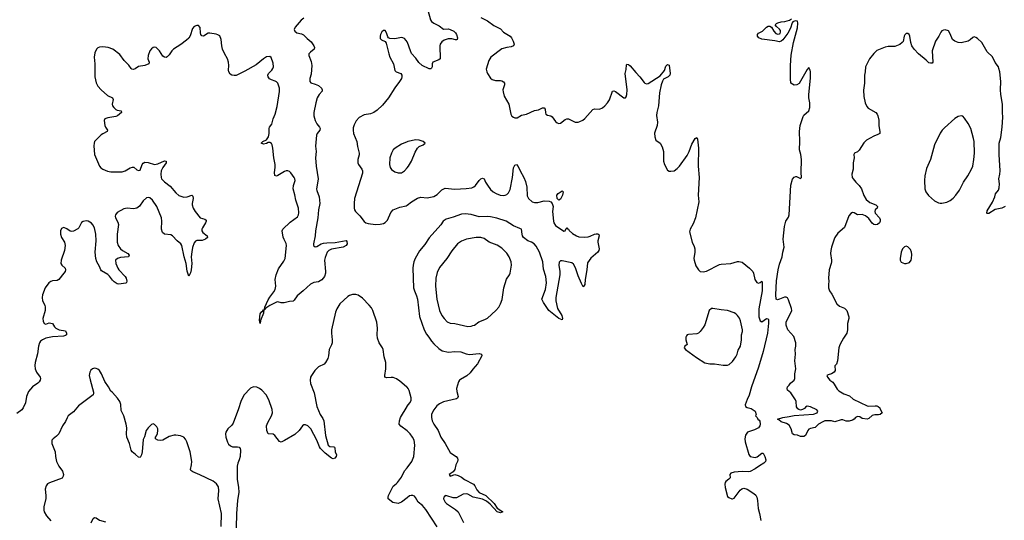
# Model space of a CAD drawing. Header units: inches. Extents: x 1682510 to 1839368, y 640758 to 791543.
# Tile 72 of 186: x 1745227 to 1757360, y 712585 to 718753. Entities that reach past the tile are written whole.
import ezdxf

# ---------------------------------------------------------------- set-up
doc = ezdxf.new("R2010")
doc.units = ezdxf.units.IN
doc.header["$MEASUREMENT"] = 0
doc.layers.add('B7741', color=7, linetype='Continuous')
doc.layers.add('B7751', color=7, linetype='Continuous')

msp = doc.modelspace()

# ---------------------------------------------------------------- linework, layer by layer
at = {"layer": 'B7741', "color": 6}
for points, elevation in [([(1748728, 718770), (1748694, 718746), (1748621, 718659), (1748610, 718630), (1748617, 718610), (1748643, 718590), (1748700, 718580), (1748726, 718566), (1748770, 718520), (1748819, 718479), (1748851, 718430), (1748859, 718410), (1748857, 718390), (1748810, 718353), (1748790, 718330), (1748789, 718310), (1748818, 718238), (1748826, 718190), (1748819, 718081), (1748803, 718030), (1748804, 717990), (1748816, 717976), (1748870, 717960), (1748910, 717941), (1748944, 717910), (1748956, 717890), (1748953, 717870), (1748916, 717830), (1748893, 717790), (1748875, 717730), (1748851, 717610), (1748852, 717570), (1748867, 717510), (1748887, 717470), (1748922, 717430), (1748930, 717410), (1748925, 717390), (1748892, 717350), (1748885, 717330), (1748874, 717194), (1748882, 717130), (1748874, 717050), (1748880, 716950), (1748906, 716790), (1748886, 716666), (1748888, 716648), (1748916, 716570), (1748924, 716490), (1748909, 716411), (1748901, 716310), (1748871, 716150), (1748867, 716090), (1748848, 715990), (1748849, 715970), (1748870, 715953), (1748890, 715957), (1748941, 715990), (1748970, 716000), (1749010, 716005), (1749113, 716007), (1749250, 716031), (1749258, 716018), (1749261, 715990), (1749252, 715970), (1749211, 715949), (1749070, 715927), (1749038, 715910), (1749017, 715890), (1748990, 715822), (1748983, 715790), (1748996, 715650), (1748994, 715630), (1748981, 715590), (1748950, 715547), (1748910, 715524), (1748850, 715515), (1748810, 715496), (1748719, 715410), (1748645, 715350), (1748610, 715295), (1748596, 715284), (1748550, 715282), (1748484, 715264), (1748450, 715266), (1748410, 715275), (1748390, 715272), (1748308, 715232), (1748262, 715198), (1748250, 715180), (1748242, 715182), (1748246, 715210), (1748290, 715302), (1748310, 715335), (1748360, 715400), (1748377, 715430), (1748385, 715470), (1748377, 715550), (1748388, 715610), (1748416, 715684), (1748483, 715777), (1748498, 715810), (1748515, 715970), (1748510, 715997), (1748484, 716044), (1748474, 716074), (1748463, 716150), (1748469, 716170), (1748561, 716259), (1748650, 716325), (1748662, 716350), (1748665, 716375), (1748662, 716430), (1748628, 716528), (1748616, 716596), (1748596, 716670), (1748600, 716710), (1748621, 716770), (1748619, 716790), (1748611, 716810), (1748570, 716867), (1748550, 716882), (1748530, 716889), (1748510, 716889), (1748490, 716882), (1748410, 716832), (1748390, 716824), (1748371, 716831), (1748366, 716870), (1748374, 716930), (1748374, 716970), (1748360, 717050), (1748348, 717170), (1748339, 717210), (1748329, 717229), (1748310, 717239), (1748290, 717241), (1748270, 717229), (1748230, 717217), (1748204, 717230), (1748224, 717250), (1748270, 717273), (1748294, 717310), (1748301, 717350), (1748300, 717410), (1748307, 717430), (1748333, 717467), (1748350, 717530), (1748377, 717590), (1748398, 717682), (1748429, 717869), (1748428, 717910), (1748407, 717970), (1748390, 717989), (1748377, 717997), (1748331, 718011), (1748304, 718024), (1748287, 718050), (1748284, 718070), (1748292, 718090), (1748333, 718130), (1748347, 718150), (1748353, 718170), (1748350, 718215), (1748327, 718287), (1748310, 718301), (1748270, 718294), (1748230, 718272), (1748143, 718197), (1748003, 718117), (1747893, 718067), (1747870, 718065), (1747843, 718070), (1747822, 718082), (1747803, 718110), (1747799, 718130), (1747804, 718190), (1747801, 718230), (1747787, 718270), (1747750, 718335), (1747726, 718390), (1747716, 718430), (1747708, 718508), (1747692, 718552), (1747670, 718567), (1747650, 718574), (1747570, 718588), (1747550, 718585), (1747490, 718551), (1747470, 718552), (1747458, 718570), (1747453, 718590), (1747450, 718658), (1747430, 718680), (1747410, 718683), (1747378, 718670), (1747356, 718644), (1747326, 718554), (1747310, 718526), (1747281, 718499), (1747212, 718448), (1747121, 718390), (1747102, 718370), (1747070, 718321), (1747045, 718295), (1747030, 718287), (1747010, 718289), (1746990, 718304), (1746950, 718367), (1746910, 718408), (1746890, 718416), (1746870, 718411), (1746850, 718395), (1746831, 718370), (1746810, 718310), (1746807, 718270), (1746823, 718230), (1746817, 718210), (1746768, 718188), (1746690, 718174), (1746652, 718148), (1746630, 718140), (1746610, 718143), (1746601, 718150), (1746570, 718192), (1746514, 718250), (1746462, 718322), (1746374, 718390), (1746316, 718410), (1746250, 718420), (1746210, 718415), (1746190, 718405), (1746175, 718390), (1746155, 718345), (1746145, 718290), (1746152, 718210), (1746153, 718050), (1746170, 717976), (1746190, 717935), (1746230, 717888), (1746310, 717819), (1746369, 717789), (1746377, 717770), (1746366, 717710), (1746372, 717690), (1746386, 717670), (1746410, 717648), (1746430, 717637), (1746478, 717630), (1746483, 717610), (1746434, 717570), (1746410, 717558), (1746315, 717545), (1746276, 717530), (1746268, 717510), (1746277, 717450), (1746283, 717430), (1746310, 717390), (1746306, 717374), (1746250, 717348), (1746230, 717333), (1746149, 717250), (1746143, 717230), (1746141, 717199), (1746150, 717090), (1746209, 716950), (1746228, 716928), (1746253, 716913), (1746310, 716888), (1746350, 716879), (1746490, 716879), (1746528, 716892), (1746590, 716928), (1746617, 716937), (1746634, 716934), (1746670, 716902), (1746690, 716893), (1746710, 716899), (1746737, 716970), (1746750, 716986), (1746770, 716997), (1746810, 716994), (1746890, 716967), (1746930, 716977), (1747010, 717015), (1747030, 717011), (1747033, 716990), (1746989, 716931), (1746971, 716890), (1746965, 716850), (1746969, 716810), (1746976, 716790), (1747010, 716755), (1747082, 716702), (1747150, 716620), (1747188, 716588), (1747250, 716568), (1747290, 716572), (1747350, 716590), (1747359, 716579), (1747364, 716550), (1747351, 716490), (1747351, 716470), (1747364, 716430), (1747389, 716390), (1747450, 716312), (1747510, 716296), (1747523, 716283), (1747525, 716270), (1747517, 716250), (1747478, 716190), (1747471, 716170), (1747473, 716150), (1747485, 716130), (1747537, 716090), (1747542, 716070), (1747515, 716050), (1747474, 716034), (1747410, 716031), (1747395, 716025), (1747377, 716003), (1747356, 715944), (1747347, 715893), (1747342, 715830), (1747347, 715750), (1747338, 715670), (1747330, 715633), (1747310, 715593), (1747290, 715656), (1747277, 715750), (1747255, 715830), (1747226, 715970), (1747211, 715991), (1747166, 716026), (1747110, 716090), (1747090, 716100), (1747010, 716110), (1746987, 716130), (1746975, 716170), (1746979, 716270), (1746973, 716310), (1746916, 716450), (1746862, 716530), (1746830, 716557), (1746810, 716563), (1746790, 716558), (1746750, 716519), (1746703, 716457), (1746670, 716431), (1746630, 716423), (1746550, 716432), (1746510, 716422), (1746430, 716376), (1746408, 716350), (1746404, 716330), (1746409, 716310), (1746437, 716257), (1746445, 716230), (1746430, 716110), (1746428, 716010), (1746439, 715970), (1746469, 715930), (1746492, 715910), (1746560, 715870), (1746576, 715850), (1746568, 715832), (1746470, 715822), (1746432, 715810), (1746409, 715790), (1746412, 715750), (1746436, 715690), (1746450, 715670), (1746527, 715590), (1746538, 715570), (1746547, 715533), (1746545, 715515), (1746534, 715506), (1746450, 715496), (1746430, 715500), (1746390, 715524), (1746370, 715542), (1746333, 715593), (1746312, 715612), (1746237, 715657), (1746227, 715670), (1746210, 715710), (1746176, 715770), (1746165, 715810), (1746159, 715890), (1746169, 716030), (1746166, 716110), (1746149, 716190), (1746130, 716226), (1746110, 716247), (1746070, 716270), (1746047, 716273), (1746010, 716266), (1745988, 716252), (1745955, 716190), (1745944, 716176), (1745890, 716146), (1745870, 716143), (1745850, 716147), (1745810, 716176), (1745770, 716191), (1745750, 716186), (1745742, 716178), (1745729, 716150), (1745731, 716110), (1745744, 716070), (1745781, 716010), (1745789, 715970), (1745780, 715910), (1745739, 715790), (1745735, 715750), (1745748, 715730), (1745786, 715690), (1745792, 715670), (1745787, 715650), (1745773, 715630), (1745708, 715552), (1745690, 715539), (1745630, 715534), (1745610, 715528), (1745588, 715512), (1745542, 715450), (1745510, 715362), (1745504, 715330), (1745509, 715289), (1745537, 715237), (1745542, 715210), (1745540, 715170), (1745512, 715070), (1745518, 715038), (1745530, 715010), (1745550, 715002), (1745590, 715016), (1745630, 715010), (1745655, 714970), (1745674, 714950), (1745715, 714930), (1745790, 714918), (1745805, 714890), (1745804, 714870), (1745790, 714860), (1745766, 714854), (1745630, 714847), (1745551, 714830), (1745508, 714810), (1745485, 714790), (1745472, 714770), (1745457, 714730), (1745445, 714635), (1745416, 714530), (1745413, 714490), (1745419, 714450), (1745435, 714410), (1745479, 714350), (1745485, 714330), (1745480, 714310), (1745468, 714290), (1745450, 714273), (1745386, 714230), (1745337, 714170), (1745310, 714110), (1745298, 714030), (1745270, 713970), (1745254, 713946), (1745190, 713900)], 600), ([(1750000, 718479), (1749990, 718496), (1749970, 718519), (1749950, 718530), (1749930, 718533), (1749850, 718517), (1749790, 718520), (1749771, 718531), (1749763, 718543), (1749747, 718590), (1749730, 718621), (1749710, 718621), (1749690, 718604), (1749673, 718570), (1749668, 718548), (1749670, 718521), (1749684, 718504), (1749730, 718482), (1749744, 718464), (1749774, 718330), (1749789, 718290), (1749832, 718210), (1749848, 718128), (1749868, 718110), (1749923, 718090), (1749936, 718070), (1749936, 718050), (1749930, 718030), (1749908, 717990), (1749850, 717913), (1749772, 717788), (1749699, 717701), (1749630, 717638), (1749590, 717609), (1749550, 717592), (1749470, 717581), (1749411, 717549), (1749375, 717505), (1749350, 717457), (1749338, 717422), (1749335, 717390), (1749342, 717350), (1749382, 717250), (1749390, 717190), (1749412, 717110), (1749411, 717089), (1749392, 717030), (1749395, 716990), (1749401, 716970), (1749445, 716910), (1749453, 716890), (1749450, 716862), (1749353, 716550), (1749347, 716490), (1749348, 716430), (1749352, 716410), (1749364, 716390), (1749418, 716338), (1749470, 716268), (1749491, 716251), (1749523, 716243), (1749610, 716231), (1749670, 716232), (1749710, 716241), (1749730, 716252), (1749758, 716282), (1749801, 716379), (1749830, 716409), (1749910, 716442), (1749990, 716459), (1750000, 716466)], 700), ([(1750000, 717246), (1749930, 717218), (1749853, 717170), (1749830, 717148), (1749809, 717110), (1749790, 717050), (1749783, 716970), (1749791, 716931), (1749810, 716905), (1749850, 716877), (1749890, 716864), (1749930, 716867), (1749970, 716890), (1750000, 716927)], 800), ([(1750000, 714225), (1749995, 714230), (1749910, 714300), (1749870, 714326), (1749830, 714343), (1749805, 714345), (1749750, 714339), (1749727, 714347), (1749725, 714370), (1749740, 714450), (1749740, 714530), (1749719, 714599), (1749704, 714690), (1749696, 714710), (1749656, 714770), (1749635, 714830), (1749630, 714870), (1749637, 714950), (1749627, 715027), (1749578, 715170), (1749562, 715202), (1749535, 715235), (1749450, 715320), (1749398, 715358), (1749370, 715367), (1749330, 715367), (1749290, 715354), (1749270, 715342), (1749172, 715250), (1749136, 715190), (1749119, 715150), (1749070, 714930), (1749068, 714890), (1749079, 714810), (1749076, 714770), (1749070, 714748), (1749041, 714690), (1749034, 714610), (1749023, 714577), (1748997, 714530), (1748980, 714510), (1748910, 714474), (1748862, 714430), (1748821, 714370), (1748812, 714350), (1748807, 714313), (1748812, 714270), (1748854, 714154), (1748890, 713987), (1748929, 713890), (1748961, 713841), (1748975, 713810), (1748995, 713630), (1749030, 713510), (1749050, 713492), (1749096, 713490), (1749106, 713486), (1749110, 713479), (1749116, 713430), (1749131, 713390), (1749127, 713370), (1749110, 713350), (1749090, 713342), (1749070, 713349), (1748993, 713410), (1748934, 713470), (1748921, 713490), (1748889, 713570), (1748813, 713710), (1748776, 713750), (1748750, 713761), (1748730, 713762), (1748710, 713750), (1748672, 713690), (1748618, 713642), (1748490, 713567), (1748450, 713549), (1748430, 713554), (1748370, 713630), (1748350, 713647), (1748290, 713652), (1748271, 713691), (1748269, 713750), (1748283, 713790), (1748331, 713870), (1748342, 713910), (1748339, 713950), (1748296, 714070), (1748264, 714130), (1748209, 714190), (1748182, 714210), (1748150, 714226), (1748110, 714229), (1748070, 714213), (1747990, 714127), (1747951, 714050), (1747923, 713957), (1747859, 713781), (1747842, 713758), (1747790, 713710), (1747768, 713670), (1747765, 713650), (1747768, 713610), (1747788, 713548), (1747802, 713522), (1747823, 713503), (1747850, 713491), (1747909, 713489), (1747930, 713484), (1747942, 713470), (1747946, 713450), (1747942, 713370), (1747932, 713330), (1747914, 713290), (1747906, 713250), (1747908, 713090), (1747925, 712990), (1747927, 712933), (1747912, 712830), (1747898, 712670), (1747893, 712493)], 700), ([(1747710, 712510), (1747715, 712670), (1747674, 712850), (1747682, 712950), (1747676, 712996), (1747653, 713033), (1747610, 713067), (1747446, 713146), (1747361, 713181), (1747337, 713197), (1747331, 713211), (1747346, 713270), (1747348, 713308), (1747327, 713430), (1747287, 713550), (1747270, 713585), (1747250, 713608), (1747210, 713625), (1747150, 713633), (1747130, 713632), (1747070, 713616), (1746990, 713574), (1746968, 713568), (1746929, 713570), (1746902, 713590), (1746901, 713610), (1746914, 713626), (1746925, 713655), (1746931, 713690), (1746930, 713710), (1746918, 713738), (1746890, 713765), (1746870, 713772), (1746850, 713765), (1746810, 713725), (1746787, 713690), (1746765, 713615), (1746750, 713582), (1746737, 713430), (1746728, 713392), (1746710, 713359), (1746690, 713361), (1746656, 713396), (1746614, 713430), (1746602, 713450), (1746582, 713530), (1746549, 713610), (1746542, 713650), (1746546, 713726), (1746538, 713770), (1746511, 713871), (1746477, 713937), (1746472, 714012), (1746460, 714050), (1746431, 714090), (1746370, 714160), (1746350, 714176), (1746322, 714230), (1746275, 714295), (1746235, 714390), (1746210, 714429), (1746190, 714447), (1746170, 714457), (1746150, 714458), (1746126, 714450), (1746105, 714435), (1746090, 714411), (1746085, 714370), (1746094, 714314), (1746135, 714165), (1746138, 714150), (1746132, 714130), (1745950, 713996), (1745890, 713923), (1745826, 713870), (1745811, 713849), (1745790, 713803), (1745754, 713750), (1745708, 713652), (1745680, 713620), (1745638, 713590), (1745625, 713570), (1745622, 713530), (1745665, 713430), (1745669, 713371), (1745682, 713310), (1745711, 713250), (1745756, 713190), (1745765, 713150), (1745762, 713130), (1745750, 713105), (1745594, 713046), (1745570, 713033), (1745552, 713010), (1745543, 712970), (1745550, 712890), (1745548, 712852), (1745524, 712750), (1745523, 712710), (1745530, 712687), (1745558, 712638), (1745610, 712579)], 700), ([(1750000, 713685), (1749923, 713743), (1749902, 713770), (1749906, 713810), (1749919, 713850), (1750000, 713988)], 700), ([(1750000, 712862), (1749933, 712807), (1749890, 712793), (1749824, 712804), (1749768, 712850), (1749767, 712870), (1749773, 712890), (1749819, 712990), (1749830, 713006), (1749868, 713032), (1749884, 713050), (1749930, 713117), (1749970, 713196), (1750000, 713233)], 700), ([(1746108, 712552), (1746134, 712606), (1746150, 712621), (1746170, 712615), (1746210, 712586), (1746286, 712566)], 700)]:
    msp.add_lwpolyline(points, dxfattribs=dict(at, elevation=elevation))
at = {"layer": 'B7741', "color": 6, "elevation": 600}
msp.add_lwpolyline([(1748190, 715009), (1748180, 715050), (1748190, 715130), (1748210, 715156), (1748221, 715159), (1748230, 715176), (1748237, 715177), (1748230, 715136), (1748195, 715045)], close=True, dxfattribs=at)
at = {"layer": 'B7751', "color": 6}
for points, elevation in [([(1750258, 718870), (1750289, 718750), (1750302, 718730), (1750329, 718710), (1750396, 718676), (1750450, 718636), (1750510, 718641), (1750533, 718633), (1750575, 718610), (1750597, 718590), (1750610, 718570), (1750622, 718530), (1750619, 718510), (1750610, 718504), (1750596, 718504), (1750550, 718515), (1750505, 718515), (1750459, 718501), (1750430, 718479), (1750410, 718450), (1750403, 718430), (1750410, 718270), (1750390, 718257), (1750319, 718230), (1750310, 718210), (1750308, 718172), (1750303, 718157), (1750292, 718148), (1750271, 718149), (1750188, 718188), (1750146, 718226), (1750110, 718280), (1750057, 718337), (1750041, 718370), (1750005, 718470), (1750000, 718479)], 700), ([(1750910, 718781), (1750990, 718739), (1751070, 718682), (1751150, 718639), (1751190, 718600), (1751270, 718550), (1751287, 718530), (1751308, 718490), (1751318, 718450), (1751310, 718430), (1751283, 718417), (1751230, 718412), (1751170, 718394), (1751034, 718290), (1751008, 718250), (1750977, 718143), (1750983, 718110), (1750993, 718090), (1751030, 718033), (1751050, 718015), (1751090, 718004), (1751150, 718003), (1751170, 717998), (1751187, 717987), (1751200, 717970), (1751201, 717950), (1751180, 717890), (1751183, 717863), (1751197, 717810), (1751253, 717710), (1751278, 717590), (1751290, 717566), (1751310, 717550), (1751330, 717544), (1751355, 717545), (1751410, 717575), (1751470, 717590), (1751570, 717634), (1751618, 717642), (1751670, 717666), (1751688, 717668), (1751701, 717650), (1751705, 717605), (1751710, 717588), (1751730, 717575), (1751770, 717567), (1751790, 717554), (1751830, 717498), (1751850, 717482), (1751870, 717474), (1751890, 717477), (1751950, 717523), (1751970, 717533), (1751990, 717531), (1752070, 717492), (1752108, 717492), (1752130, 717498), (1752165, 717515), (1752190, 717534), (1752290, 717647), (1752310, 717655), (1752370, 717651), (1752410, 717668), (1752438, 717690), (1752472, 717728), (1752495, 717765), (1752530, 717873), (1752550, 717878), (1752570, 717869), (1752670, 717791), (1752690, 717791), (1752699, 717801), (1752710, 717830), (1752712, 717888), (1752687, 718090), (1752699, 718141), (1752704, 718196), (1752710, 718204), (1752730, 718200), (1752750, 718186), (1752821, 718101), (1752870, 718050), (1752920, 717980), (1752930, 717969), (1752950, 717961), (1752970, 717966), (1753119, 718061), (1753174, 718126), (1753190, 718182), (1753210, 718200), (1753230, 718191), (1753243, 718090), (1753240, 718070), (1753216, 718050), (1753162, 718018), (1753146, 717994), (1753131, 717950), (1753111, 717851), (1753097, 717690), (1753078, 717610), (1753074, 717574), (1753085, 717490), (1753084, 717450), (1753050, 717355), (1753052, 717310), (1753066, 717270), (1753119, 717230), (1753145, 717185), (1753160, 717130), (1753161, 717010), (1753173, 716970), (1753210, 716899), (1753230, 716887), (1753250, 716885), (1753290, 716891), (1753330, 716920), (1753358, 716950), (1753450, 717080), (1753476, 717130), (1753510, 717219), (1753550, 717290), (1753570, 717301), (1753580, 717280), (1753591, 717171), (1753588, 716948), (1753599, 716810), (1753589, 716590), (1753594, 716510), (1753554, 716310), (1753524, 716236), (1753489, 716170), (1753482, 716138), (1753515, 716010), (1753539, 715959), (1753548, 715930), (1753547, 715890), (1753535, 715810), (1753537, 715790), (1753560, 715720), (1753590, 715669), (1753612, 715652), (1753650, 715644), (1753690, 715655), (1753850, 715736), (1753870, 715742), (1753990, 715750), (1754070, 715775), (1754090, 715775), (1754130, 715764), (1754220, 715690), (1754259, 715650), (1754269, 715630), (1754284, 715550), (1754310, 715515), (1754332, 715508), (1754350, 715515), (1754371, 715531), (1754377, 715510), (1754374, 715410), (1754333, 715190), (1754335, 715090), (1754350, 715041), (1754370, 715031), (1754430, 715071), (1754450, 715065), (1754453, 715053), (1754455, 715015), (1754442, 714890), (1754390, 714666), (1754330, 714472), (1754244, 714230), (1754215, 714125), (1754190, 714075), (1754168, 714008), (1754170, 713986), (1754190, 713976), (1754242, 713962), (1754291, 713930), (1754302, 713890), (1754294, 713870), (1754314, 713850), (1754322, 713830), (1754339, 713819), (1754346, 713806), (1754350, 713770), (1754346, 713750), (1754330, 713726), (1754282, 713698), (1754195, 713670), (1754170, 713633), (1754163, 713590), (1754166, 713550), (1754210, 713396), (1754230, 713370), (1754290, 713358), (1754315, 713365), (1754370, 713411), (1754390, 713411), (1754410, 713371), (1754420, 713330), (1754419, 713310), (1754398, 713290), (1754343, 713257), (1754290, 713217), (1754230, 713186), (1754210, 713181), (1754130, 713185), (1754030, 713178), (1753990, 713167), (1753977, 713150), (1753980, 713110), (1753977, 713103), (1753967, 713090), (1753930, 713064), (1753919, 713050), (1753914, 713030), (1753919, 712990), (1753950, 712878), (1753965, 712865), (1754002, 712850), (1754010, 712849), (1754030, 712858), (1754103, 712957), (1754127, 712973), (1754150, 712979), (1754190, 712968), (1754274, 712914), (1754296, 712896), (1754309, 712869), (1754317, 712830), (1754327, 712730), (1754344, 712670), (1754358, 712582)], 800), ([(1757370, 716449), (1757328, 716432), (1757245, 716415), (1757170, 716366), (1757150, 716365), (1757145, 716370), (1757150, 716397), (1757214, 716506), (1757242, 716570), (1757253, 716607), (1757287, 716653), (1757297, 716683), (1757299, 716730), (1757294, 716790), (1757305, 716850), (1757308, 716890), (1757295, 717090), (1757295, 717210), (1757297, 717230), (1757317, 717303), (1757335, 717430), (1757342, 717550), (1757337, 717610), (1757339, 717710), (1757317, 717830), (1757313, 717890), (1757318, 717990), (1757304, 718110), (1757294, 718150), (1757286, 718170), (1757246, 718226), (1757213, 718293), (1757150, 718358), (1757082, 718470), (1757030, 718520), (1757010, 718534), (1756990, 718540), (1756970, 718534), (1756937, 718503), (1756913, 718487), (1756830, 718469), (1756790, 718472), (1756751, 718490), (1756723, 718510), (1756711, 718530), (1756690, 718588), (1756670, 718615), (1756630, 718627), (1756610, 718624), (1756590, 718615), (1756579, 718601), (1756553, 718550), (1756511, 718490), (1756471, 718370), (1756478, 718230), (1756470, 718219), (1756450, 718215), (1756430, 718223), (1756396, 718256), (1756304, 718330), (1756248, 718390), (1756222, 718430), (1756207, 718470), (1756196, 718550), (1756186, 718570), (1756170, 718584), (1756150, 718582), (1756134, 718566), (1756126, 718550), (1756114, 718486), (1756103, 718470), (1756073, 718447), (1756010, 718421), (1755930, 718421), (1755890, 718415), (1755790, 718373), (1755750, 718336), (1755700, 718270), (1755676, 718230), (1755649, 718170), (1755644, 718110), (1755635, 718070), (1755636, 717970), (1755624, 717884), (1755630, 717807), (1755647, 717730), (1755664, 717684), (1755683, 717663), (1755777, 717610), (1755794, 717590), (1755802, 717570), (1755814, 717514), (1755815, 717450), (1755827, 717370), (1755825, 717350), (1755803, 717337), (1755750, 717319), (1755663, 717270), (1755630, 717235), (1755570, 717144), (1755550, 717126), (1755512, 717108), (1755507, 717093), (1755508, 717050), (1755498, 716990), (1755498, 716910), (1755480, 716850), (1755486, 716810), (1755498, 716790), (1755529, 716750), (1755570, 716710), (1755599, 716670), (1755628, 716588), (1755658, 716538), (1755702, 716502), (1755776, 716470), (1755798, 716450), (1755791, 716430), (1755770, 716409), (1755765, 716390), (1755767, 716370), (1755823, 716310), (1755831, 716291), (1755830, 716270), (1755821, 716250), (1755796, 716230), (1755770, 716225), (1755750, 716228), (1755730, 716246), (1755690, 716302), (1755650, 716336), (1755610, 716351), (1755550, 716347), (1755510, 716371), (1755490, 716376), (1755470, 716364), (1755445, 716335), (1755389, 716191), (1755310, 716123), (1755271, 716070), (1755263, 716050), (1755230, 715950), (1755222, 715910), (1755219, 715870), (1755230, 715790), (1755229, 715770), (1755227, 715750), (1755200, 715670), (1755195, 715570), (1755198, 715530), (1755192, 715490), (1755195, 715450), (1755206, 715410), (1755233, 715370), (1755295, 715250), (1755330, 715222), (1755390, 715197), (1755419, 715170), (1755442, 715090), (1755442, 715070), (1755428, 715010), (1755426, 714930), (1755418, 714890), (1755377, 714830), (1755359, 714790), (1755333, 714747), (1755319, 714710), (1755306, 714550), (1755290, 714509), (1755271, 714489), (1755276, 714430), (1755262, 714410), (1755232, 714388), (1755190, 714379), (1755174, 714370), (1755182, 714350), (1755210, 714311), (1755245, 714285), (1755264, 714264), (1755299, 714199), (1755319, 714179), (1755383, 714143), (1755450, 714118), (1755497, 714077), (1755670, 713994), (1755690, 713989), (1755770, 713996), (1755790, 713995), (1755807, 713987), (1755825, 713970), (1755830, 713952), (1755854, 713910), (1755830, 713889), (1755810, 713884), (1755765, 713885), (1755730, 713877), (1755690, 713839), (1755671, 713829), (1755610, 713840), (1755580, 713860), (1755550, 713864), (1755528, 713852), (1755510, 713830), (1755490, 713818), (1755447, 713807), (1755410, 713808), (1755370, 713821), (1755350, 713821), (1755270, 713797), (1755230, 713810), (1755150, 713810), (1755122, 713798), (1755072, 713768), (1755030, 713728), (1754970, 713717), (1754952, 713708), (1754937, 713690), (1754910, 713630), (1754890, 713619), (1754850, 713617), (1754810, 713635), (1754770, 713638), (1754750, 713649), (1754734, 713710), (1754710, 713755), (1754676, 713776), (1754610, 713799), (1754583, 713823), (1754566, 713830), (1754630, 713853), (1754710, 713863), (1754770, 713878), (1755010, 713892), (1755053, 713907), (1755062, 713930), (1755050, 713947), (1754970, 713984), (1754930, 713992), (1754910, 713979), (1754897, 713963), (1754872, 713948), (1754850, 713942), (1754828, 713948), (1754817, 713957), (1754801, 713981), (1754795, 714050), (1754785, 714070), (1754730, 714154), (1754689, 714190), (1754682, 714210), (1754688, 714230), (1754710, 714251), (1754726, 714274), (1754770, 714310), (1754779, 714330), (1754778, 714390), (1754789, 714450), (1754779, 714550), (1754787, 714630), (1754782, 714690), (1754792, 714730), (1754791, 714770), (1754768, 714848), (1754694, 714930), (1754671, 714990), (1754672, 715030), (1754727, 715133), (1754741, 715170), (1754736, 715196), (1754702, 715302), (1754686, 715326), (1754670, 715333), (1754650, 715335), (1754590, 715308), (1754563, 715303), (1754550, 715310), (1754543, 715363), (1754554, 715534), (1754575, 715670), (1754590, 715740), (1754623, 715830), (1754630, 715890), (1754648, 715950), (1754633, 716050), (1754650, 716204), (1754669, 716270), (1754700, 716320), (1754707, 716350), (1754730, 716713), (1754750, 716788), (1754770, 716814), (1754790, 716821), (1754799, 716819), (1754850, 716796), (1754862, 716810), (1754856, 716870), (1754860, 717030), (1754854, 717090), (1754834, 717150), (1754841, 717250), (1754834, 717374), (1754845, 717450), (1754881, 717559), (1754890, 717578), (1754950, 717628), (1754962, 717670), (1754965, 717730), (1754952, 717790), (1754950, 717830), (1754972, 718032), (1754971, 718111), (1754969, 718129), (1754950, 718164), (1754930, 718137), (1754850, 717994), (1754830, 717968), (1754802, 717950), (1754770, 717944), (1754730, 717969), (1754726, 718026), (1754727, 718190), (1754735, 718315), (1754762, 718470), (1754811, 718651), (1754816, 718710), (1754810, 718736), (1754783, 718737), (1754754, 718726), (1754744, 718716), (1754725, 718650), (1754692, 718588), (1754630, 718505), (1754610, 718488), (1754590, 718481), (1754532, 718492), (1754370, 718511), (1754333, 718530), (1754319, 718550), (1754317, 718570), (1754330, 718586), (1754378, 718610), (1754430, 718661), (1754450, 718671), (1754470, 718673), (1754490, 718661), (1754519, 718610), (1754544, 718584), (1754570, 718574), (1754590, 718578), (1754597, 718583), (1754603, 718597), (1754600, 718620), (1754590, 718637), (1754551, 718670), (1754538, 718690), (1754543, 718697), (1754553, 718707), (1754570, 718714), (1754610, 718725), (1754655, 718730), (1754712, 718748), (1754738, 718762)], 800), ([(1750000, 716927), (1750019, 716950), (1750054, 717010), (1750100, 717120), (1750129, 717171), (1750151, 717189), (1750199, 717210), (1750224, 717230), (1750199, 717250), (1750150, 717270), (1750110, 717273), (1750010, 717250), (1750000, 717246)], 800), ([(1750000, 716466), (1750057, 716510), (1750130, 716555), (1750170, 716568), (1750250, 716559), (1750330, 716576), (1750370, 716597), (1750430, 716658), (1750470, 716675), (1750590, 716663), (1750730, 716671), (1750797, 716683), (1750825, 716695), (1750845, 716710), (1750890, 716772), (1750910, 716792), (1750930, 716802), (1750950, 716793), (1750966, 716750), (1750990, 716712), (1751030, 716660), (1751063, 716630), (1751097, 716610), (1751148, 716592), (1751190, 716586), (1751210, 716590), (1751230, 716599), (1751250, 716620), (1751270, 716660), (1751301, 716810), (1751310, 716926), (1751330, 716961), (1751350, 716969), (1751370, 716944), (1751392, 716890), (1751441, 716810), (1751461, 716761), (1751476, 716690), (1751482, 716582), (1751496, 716550), (1751543, 716510), (1751570, 716500), (1751610, 716502), (1751690, 716521), (1751750, 716517), (1751770, 716509), (1751788, 716490), (1751800, 716450), (1751791, 716390), (1751806, 716270), (1751810, 716250), (1751830, 716218), (1751930, 716148), (1751949, 716151), (1751961, 716179), (1751970, 716187), (1751976, 716176), (1751990, 716170), (1751997, 716157), (1752040, 716120), (1752088, 716088), (1752118, 716078), (1752190, 716073), (1752230, 716078), (1752256, 716084), (1752310, 716111), (1752330, 716115), (1752353, 716113), (1752364, 716104), (1752367, 716090), (1752350, 716030), (1752350, 716010), (1752368, 715930), (1752365, 715910), (1752351, 715890), (1752266, 715814), (1752224, 715756), (1752215, 715670), (1752194, 715550), (1752190, 715488), (1752175, 715465), (1752170, 715463), (1752150, 715503), (1752110, 715598), (1752076, 715696), (1752050, 715741), (1752030, 715756), (1752010, 715763), (1751910, 715782), (1751890, 715783), (1751875, 715765), (1751870, 715730), (1751883, 715650), (1751883, 715610), (1751835, 715330), (1751834, 715290), (1751856, 715196), (1751908, 715110), (1751916, 715070), (1751910, 715053), (1751870, 715070), (1751746, 715170), (1751680, 715270), (1751662, 715310), (1751707, 715430), (1751719, 715510), (1751710, 715590), (1751680, 715680), (1751675, 715770), (1751634, 715890), (1751590, 715963), (1751568, 715990), (1751535, 716010), (1751489, 716029), (1751436, 716070), (1751424, 716090), (1751418, 716110), (1751410, 716170), (1751390, 716182), (1751310, 716211), (1751220, 716270), (1751106, 716306), (1751030, 716323), (1750990, 716327), (1750890, 716325), (1750790, 716352), (1750718, 716362), (1750670, 716358), (1750570, 716319), (1750484, 716296), (1750446, 716270), (1750415, 716225), (1750274, 716066), (1750218, 715982), (1750154, 715906), (1750101, 715810), (1750084, 715770), (1750075, 715730), (1750072, 715690), (1750081, 715450), (1750091, 715410), (1750118, 715350), (1750130, 715310), (1750155, 715095), (1750211, 714930), (1750238, 714878), (1750270, 714840), (1750303, 714790), (1750330, 714761), (1750390, 714702), (1750434, 714674), (1750510, 714657), (1750590, 714663), (1750662, 714662), (1750730, 714637), (1750770, 714629), (1750890, 714638), (1750917, 714630), (1750923, 714610), (1750869, 714511), (1750810, 714446), (1750778, 714402), (1750736, 714364), (1750659, 714321), (1750646, 714310), (1750633, 714290), (1750610, 714210), (1750612, 714170), (1750628, 714110), (1750623, 714090), (1750610, 714083), (1750450, 714046), (1750399, 714021), (1750366, 713994), (1750330, 713945), (1750309, 713910), (1750303, 713890), (1750301, 713850), (1750310, 713810), (1750330, 713770), (1750383, 713690), (1750415, 713610), (1750470, 713530), (1750530, 713420), (1750546, 713406), (1750606, 713370), (1750621, 713350), (1750625, 713330), (1750621, 713310), (1750603, 713270), (1750589, 713211), (1750570, 713182), (1750518, 713150), (1750530, 713129), (1750590, 713148), (1750630, 713138), (1750670, 713115), (1750706, 713086), (1750820, 713030), (1750837, 713010), (1750862, 712962), (1750889, 712929), (1750970, 712890), (1751075, 712790), (1751110, 712736), (1751181, 712690), (1751150, 712675), (1751110, 712687), (1751024, 712784), (1750980, 712820), (1750930, 712844), (1750814, 712870), (1750750, 712908), (1750730, 712912), (1750690, 712905), (1750610, 712862), (1750570, 712862), (1750490, 712887), (1750470, 712889), (1750460, 712880), (1750452, 712870), (1750450, 712850), (1750469, 712810), (1750486, 712790), (1750598, 712718), (1750628, 712688), (1750697, 712557)], 700), ([(1750000, 713988), (1750001, 713990), (1750033, 714030), (1750050, 714060), (1750052, 714092), (1750026, 714186), (1750014, 714210), (1750000, 714225)], 700), ([(1750000, 713233), (1750061, 713310), (1750083, 713370), (1750097, 713510), (1750089, 713570), (1750068, 713610), (1750039, 713650), (1750010, 713678), (1750000, 713685)], 700), ([(1750370, 712503), (1750230, 712717), (1750190, 712766), (1750138, 712810), (1750105, 712865), (1750090, 712882), (1750070, 712891), (1750050, 712892), (1750030, 712887), (1750000, 712862)], 700)]:
    msp.add_lwpolyline(points, dxfattribs=dict(at, elevation=elevation))
for points, elevation in [([(1756830, 717570), (1756790, 717561), (1756750, 717536), (1756621, 717419), (1756594, 717390), (1756570, 717354), (1756500, 717210), (1756449, 717030), (1756401, 716919), (1756379, 716830), (1756375, 716770), (1756381, 716670), (1756393, 716630), (1756425, 716585), (1756499, 716519), (1756550, 716498), (1756570, 716492), (1756590, 716492), (1756650, 716504), (1756694, 716526), (1756728, 716552), (1756762, 716590), (1756808, 716652), (1756857, 716750), (1756911, 716830), (1756957, 716910), (1756971, 716950), (1756986, 717030), (1756993, 717110), (1756987, 717250), (1756980, 717290), (1756946, 717410), (1756913, 717473), (1756870, 717541), (1756850, 717563)], 900), ([(1751870, 716529), (1751851, 716550), (1751845, 716590), (1751864, 716610), (1751910, 716642), (1751923, 716630), (1751917, 716590), (1751890, 716540)], 700), ([(1750910, 716069), (1750850, 716069), (1750732, 716048), (1750670, 716022), (1750623, 715990), (1750550, 715905), (1750491, 715809), (1750401, 715699), (1750370, 715636), (1750354, 715570), (1750350, 715470), (1750366, 715310), (1750401, 715170), (1750430, 715110), (1750456, 715070), (1750494, 715030), (1750530, 715013), (1750589, 715009), (1750750, 714973), (1750790, 714975), (1750810, 714983), (1750830, 714990), (1750884, 715030), (1750960, 715060), (1750990, 715077), (1751095, 715170), (1751130, 715210), (1751152, 715250), (1751174, 715306), (1751192, 715450), (1751224, 715556), (1751262, 715610), (1751270, 715630), (1751286, 715730), (1751284, 715770), (1751260, 715830), (1751230, 715874), (1751170, 715936), (1751110, 715975), (1751010, 716011), (1750950, 716057)], 800), ([(1756150, 715961), (1756130, 715955), (1756106, 715930), (1756089, 715890), (1756075, 715810), (1756075, 715790), (1756090, 715766), (1756130, 715747), (1756150, 715747), (1756190, 715762), (1756210, 715788), (1756216, 715810), (1756219, 715861), (1756217, 715890), (1756203, 715923), (1756170, 715955)], 900), ([(1753770, 715196), (1753750, 715195), (1753724, 715170), (1753670, 714993), (1753650, 714960), (1753610, 714910), (1753590, 714891), (1753570, 714882), (1753470, 714874), (1753452, 714868), (1753443, 714857), (1753437, 714843), (1753435, 714810), (1753450, 714750), (1753425, 714730), (1753415, 714710), (1753431, 714690), (1753565, 714590), (1753670, 714526), (1753730, 714514), (1753790, 714512), (1753897, 714497), (1753950, 714498), (1753970, 714505), (1754010, 714541), (1754050, 714597), (1754067, 714630), (1754081, 714679), (1754108, 714732), (1754122, 714810), (1754123, 714870), (1754133, 714910), (1754133, 714930), (1754110, 715042), (1754096, 715076), (1754073, 715110), (1754050, 715130), (1754030, 715141), (1753950, 715168), (1753870, 715176)], 800)]:
    msp.add_lwpolyline(points, close=True, dxfattribs=dict(at, elevation=elevation))

doc.saveas('drawing.dxf')
